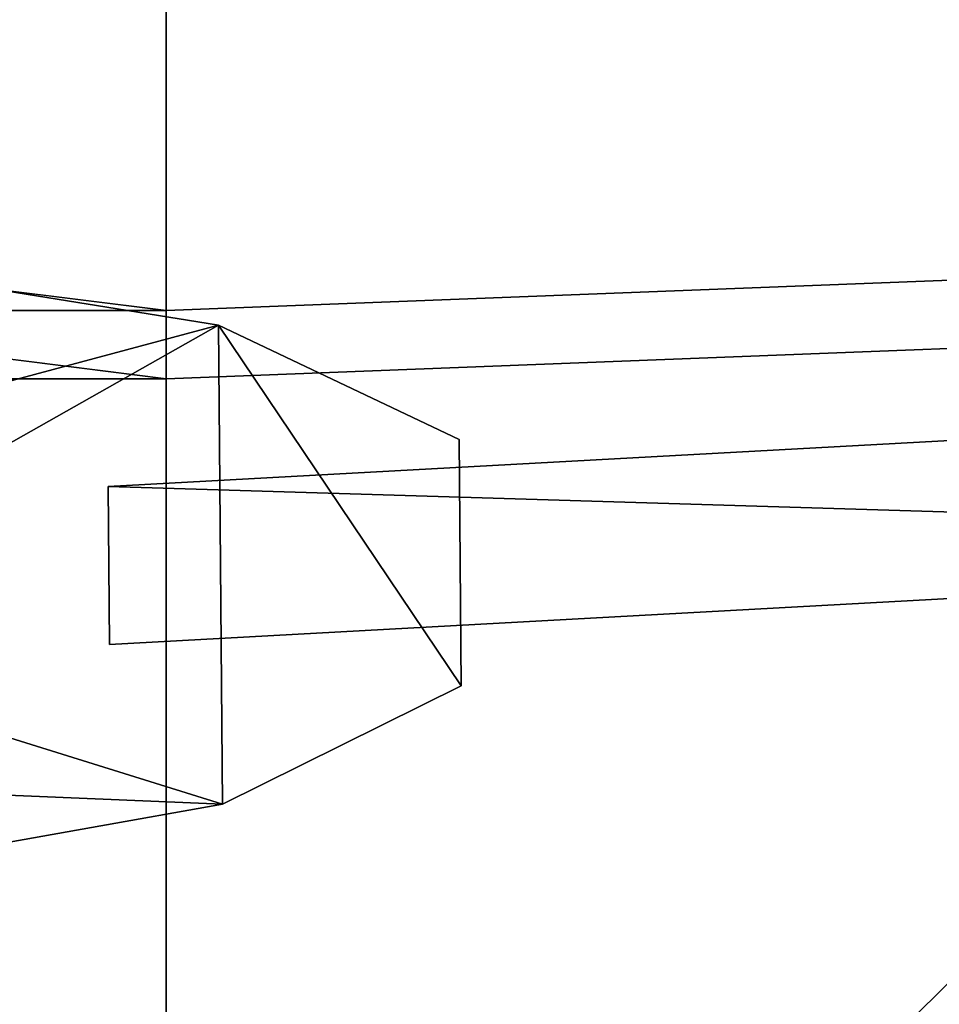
# Model space of a CAD drawing. Header units: metres. Extents: x 0 to 903, y -903 to 0.
# Tile 81 of 253: x 347 to 370, y -868 to -843. Entities that reach past the tile are written whole.
import ezdxf

# ---------------------------------------------------------------- set-up
doc = ezdxf.new("R2010")
doc.units = ezdxf.units.M

msp = doc.modelspace()

# ---------------------------------------------------------------- linework, layer by layer
at = {"layer": 'top01234'}
for points in [[(349.302124, -854.991333, 194.059708), (349.302094, -854.991455, 2032.059692), (395.982239, -852.438721, 2032.059692)], [(395.982239, -852.438721, 2032.059692), (349.302094, -854.991455, 2032.059692), (396.384949, -856.418396, 2032.059692)], [(349.302124, -854.991333, 194.059708), (395.982269, -852.43866, 194.059708), (396.384949, -856.418335, 194.059708)], [(395.982269, -852.43866, 194.059708), (349.302124, -854.991333, 194.059708), (395.982239, -852.438721, 2032.059692)], [(349.335785, -858.991272, 2032.059692), (349.302094, -854.991455, 2032.059692), (349.302124, -854.991333, 194.059708)], [(349.302094, -854.991455, 2032.059692), (349.335785, -858.991272, 2032.059692), (396.384949, -856.418396, 2032.059692)], [(349.335785, -858.991211, 194.059708), (349.302124, -854.991333, 194.059708), (396.384949, -856.418335, 194.059708)], [(349.335785, -858.991211, 194.059708), (349.335785, -858.991272, 2032.059692), (349.302124, -854.991333, 194.059708)], [(349.335785, -858.991211, 194.059708), (396.384949, -856.418335, 194.059708), (349.335785, -858.991272, 2032.059692)], [(396.384949, -856.418335, 194.059708), (396.384949, -856.418396, 2032.059692), (349.335785, -858.991272, 2032.059692)]]:
    msp.add_3dface(points, dxfattribs=at)
at = {"layer": 'top0123413'}
for points in [[(389.412964, -849.034302, 163.059708), (386.388031, -818.206238, 109.419479), (350.77301, -819.803528, 109.839348)], [(350.77301, -850.530273, 163.059708), (350.77301, -819.803528, 109.839348), (118.49556, -821.447021, 112.685982)], [(350.77301, -850.530273, 163.059708), (389.412964, -849.034302, 163.059708), (350.77301, -819.803528, 109.839348)], [(386.52475, -819.919373, 106.396187), (389.546875, -850.761169, 160.059708), (350.77301, -821.52301, 106.817665)], [(63.84798, -850.530273, 163.059708), (350.77301, -850.530273, 163.059708), (118.49556, -821.447021, 112.685982)], [(350.77301, -821.52301, 106.817665), (350.77301, -852.262329, 160.059708), (120.168617, -823.154724, 109.643784)], [(389.546875, -850.761169, 160.059708), (350.77301, -852.262329, 160.059708), (350.77301, -821.52301, 106.817665)], [(350.77301, -852.262329, 160.059708), (65.475243, -852.262329, 160.059708), (120.168617, -823.154724, 109.643784)], [(406.83197, -884.135376, 163.059708), (389.412964, -849.034302, 163.059708), (350.77301, -887.073303, 163.059708)], [(389.412964, -849.034302, 163.059708), (350.77301, -850.530273, 163.059708), (350.77301, -887.073303, 163.059708)], [(350.77301, -887.073303, 163.059708), (63.84798, -850.530273, 163.059708), (20.421534, -887.073303, 163.059708)], [(350.77301, -887.073303, 163.059708), (350.77301, -850.530273, 163.059708), (63.84798, -850.530273, 163.059708)], [(407.145569, -887.118958, 160.059708), (350.77301, -890.073303, 160.059708), (389.546875, -850.761169, 160.059708)], [(350.77301, -890.073303, 160.059708), (350.77301, -852.262329, 160.059708), (389.546875, -850.761169, 160.059708)], [(350.77301, -890.073303, 160.059708), (20.421534, -890.073303, 160.059708), (65.475243, -852.262329, 160.059708)], [(350.77301, -852.262329, 160.059708), (350.77301, -890.073303, 160.059708), (65.475243, -852.262329, 160.059708)]]:
    msp.add_3dface(points, dxfattribs=at)
at = {"layer": 'top0123459'}
for points in [[(338.573456, -854.52301, 192.559708), (345.431854, -849.826111, 192.559708), (352.095703, -850.8974, 192.559708)], [(338.573456, -854.52301, 2033.559692), (352.095551, -850.897339, 2033.559692), (345.431519, -849.826111, 2033.559692)], [(345.431854, -849.826111, 192.559708), (345.431519, -849.826111, 2033.559692), (352.095551, -850.897339, 2033.559692)], [(352.095703, -850.8974, 192.559708), (345.431854, -849.826111, 192.559708), (352.095551, -850.897339, 2033.559692)], [(338.573456, -854.52301, 2033.559692), (338.298248, -858.704895, 2033.559692), (352.095551, -850.897339, 2033.559692)], [(338.298248, -858.704895, 2033.559692), (352.197723, -863.037598, 2033.559692), (352.095551, -850.897339, 2033.559692)], [(352.095703, -850.8974, 192.559708), (352.197723, -863.037598, 192.559708), (338.298248, -858.704895, 192.559708)], [(338.298248, -858.704895, 192.559708), (338.573456, -854.52301, 192.559708), (352.095703, -850.8974, 192.559708)], [(352.095703, -850.8974, 192.559708), (352.095551, -850.897339, 2033.559692), (358.191589, -853.794739, 2033.559692)], [(352.095551, -850.897339, 2033.559692), (352.197723, -863.037598, 2033.559692), (358.244141, -860.037964, 2033.559692)], [(358.244141, -860.037964, 2033.559692), (358.191589, -853.794739, 2033.559692), (352.095551, -850.897339, 2033.559692)], [(358.191589, -853.794739, 192.559708), (358.244141, -860.037964, 192.559708), (352.095703, -850.8974, 192.559708)], [(358.244141, -860.037964, 192.559708), (352.197723, -863.037598, 192.559708), (352.095703, -850.8974, 192.559708)], [(358.191589, -853.794739, 192.559708), (352.095703, -850.8974, 192.559708), (358.191589, -853.794739, 2033.559692)], [(358.191589, -853.794739, 192.559708), (358.191589, -853.794739, 2033.559692), (358.244141, -860.037964, 192.559708)], [(358.191589, -853.794739, 2033.559692), (358.244141, -860.037964, 2033.559692), (358.244141, -860.037964, 192.559708)], [(352.197723, -863.037598, 192.559708), (340.700531, -862.556702, 192.559708), (338.298248, -858.704895, 192.559708)], [(338.298248, -858.704895, 2033.559692), (340.700531, -862.556702, 2033.559692), (352.197723, -863.037598, 2033.559692)], [(352.197723, -863.037598, 192.559708), (358.244141, -860.037964, 192.559708), (352.197723, -863.037598, 2033.559692)], [(358.244141, -860.037964, 192.559708), (358.244141, -860.037964, 2033.559692), (352.197723, -863.037598, 2033.559692)], [(352.197723, -863.037598, 192.559708), (345.552734, -864.220947, 192.559708), (340.700531, -862.556702, 192.559708)], [(340.700531, -862.556702, 2033.559692), (345.552734, -864.220947, 2033.559692), (352.197723, -863.037598, 2033.559692)], [(345.552734, -864.220947, 192.559708), (352.197723, -863.037598, 192.559708), (345.552734, -864.220947, 2033.559692)], [(352.197723, -863.037598, 192.559708), (352.197723, -863.037598, 2033.559692), (345.552734, -864.220947, 2033.559692)]]:
    msp.add_3dface(points, dxfattribs=at)

doc.saveas('drawing.dxf')
